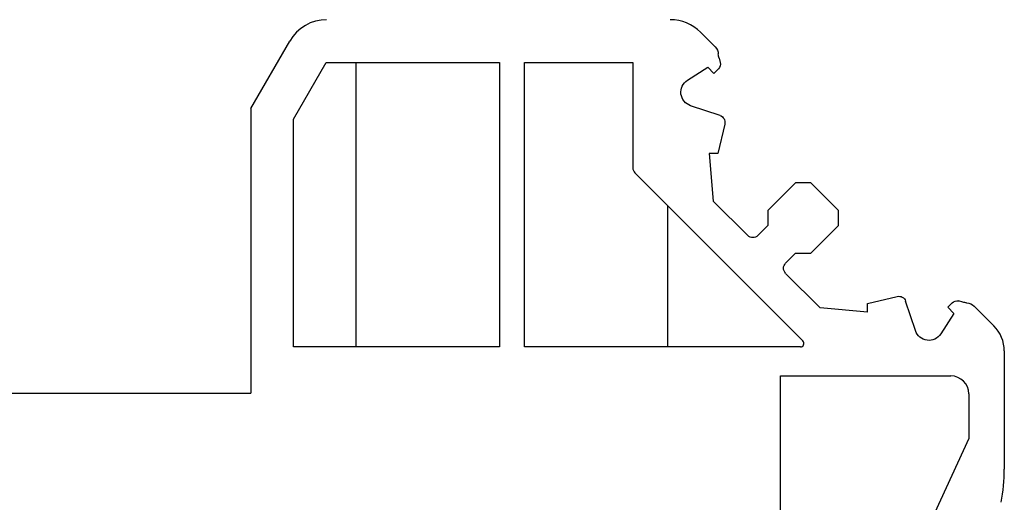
# Model space of a CAD drawing. Header units: millimetres. Extents: x 4315 to 4612, y -4915 to -4705.
# Tile 11 of 13: x 4510 to 4537, y -4774 to -4760. Entities that reach past the tile are written whole.
import ezdxf

# ---------------------------------------------------------------- set-up
doc = ezdxf.new("R2010")
doc.units = ezdxf.units.MM
doc.header["$MEASUREMENT"] = 0

# ---------------------------------------------------------------- blocks, each defined once
blk = doc.blocks.new('garegare')
for p, q in [((4206.327, -4538.215), (4206.742, -4537.8)), ((4206.327, -4538.215), (4206.742, -4537.8)), ((4206.327, -4538.215), (4206.742, -4537.8)), ((4206.741, -4537.801), (4206.327, -4538.215)), ((4207.11, -4539.151), (4206.537, -4538.782)), ((4206.191, -4540.139), (4207.018, -4539.867)), ((4202.863, -4542.811), (4203.64, -4542.033)), ((4203.64, -4542.033), (4204.065, -4542.033)), ((4204.065, -4542.033), (4204.842, -4542.811)), ((4202.863, -4543.235), (4202.863, -4542.811)), ((4204.842, -4542.811), (4204.842, -4543.235)), ((4203.64, -4544.013), (4202.863, -4543.235)), ((4204.842, -4543.235), (4205.125, -4543.518)), ((4204.065, -4544.013), (4203.64, -4544.013)), ((4204.347, -4544.296), (4204.065, -4544.013)), ((4198.488, -4546.055), (4199.045, -4545.498)), ((4199.045, -4545.498), (4198.488, -4546.055)), ((4200.697, -4546.189), (4200.969, -4545.361)), ((4199.612, -4545.708), (4199.981, -4546.28))]:
    blk.add_line(p, q)
at = {"color": 0}
for p, q in [((4206.219, -4538.532), (4206.184, -4538.648)), ((4206.238, -4538.832), (4206.363, -4538.957)), ((4206.537, -4538.782), (4206.363, -4538.957)), ((4206.06, -4540.381), (4206.257, -4541.213)), ((4206.257, -4541.214), (4206.498, -4541.214)), ((4206.498, -4541.214), (4206.38, -4542.546)), ((4206.498, -4541.214), (4206.38, -4542.546)), ((4206.38, -4542.546), (4205.408, -4543.518)), ((4204.347, -4544.579), (4203.375, -4545.551)), ((4202.042, -4545.426), (4201.211, -4545.231)), ((4202.042, -4545.426), (4201.211, -4545.231)), ((4199.362, -4545.39), (4199.478, -4545.354)), ((4199.612, -4545.708), (4199.787, -4545.533)), ((4199.662, -4545.408), (4199.787, -4545.533)), ((4202.043, -4545.669), (4202.043, -4545.427)), ((4202.043, -4545.669), (4202.043, -4545.427)), ((4202.043, -4545.669), (4203.375, -4545.551)), ((4202.043, -4545.669), (4203.375, -4545.551))]:
    blk.add_line(p, q, dxfattribs=at)
for centre, radius, start, end in [((4206.54, -4538.427), 0.3, 135.0063, 177.1499), ((4206.893, -4539.487), 0.4, 288.2291, 57.1978), ((4206.254, -4540.329), 0.2, 108.1979, 195), ((4205.267, -4543.376), 0.2, 224.9213, 315.0271), ((4204.206, -4544.437), 0.2, 315, 45), ((4201.159, -4545.424), 0.2, 75, 161.8021), ((4199.256, -4545.71), 0.3, 90.4844, 135), ((4200.317, -4546.063), 0.4, 212.8022, 341.7709)]:
    blk.add_arc(centre, radius, start, end)
for centre, radius, start, end in [((4205.74, -4538.387), 0.5, 343.204, 357.1657), ((4206.379, -4538.691), 0.2, 167.6609, 225), ((4199.216, -4544.911), 0.5, 274.2973, 286.9412), ((4199.52, -4545.55), 0.2, 45, 102.3391)]:
    blk.add_arc(centre, radius, start, end, dxfattribs=at)

msp = doc.modelspace()

# ---------------------------------------------------------------- linework, layer by layer
for p, q in [((4516.018, -4762.637), (4517.115, -4760.737)), ((4517.218, -4762.937), (4518.142, -4761.337)), ((4518.142, -4761.337), (4523.018, -4761.337)), ((4518.986, -4769.337), (4518.986, -4761.337)), ((4523.018, -4761.337), (4523.018, -4769.337)), ((4523.718, -4761.337), (4526.768, -4761.337)), ((4523.718, -4769.337), (4523.718, -4761.337)), ((4526.768, -4761.337), (4526.768, -4764.301)), ((4516.018, -4762.637), (4516.018, -4770.637)), ((4517.218, -4769.337), (4517.218, -4762.937)), ((4526.827, -4764.443), (4531.55, -4769.166)), ((4527.75, -4769.337), (4527.75, -4765.366)), ((4536.368, -4768.186), (4536.925, -4768.743)), ((4523.018, -4769.337), (4517.218, -4769.337)), ((4531.48, -4769.337), (4523.718, -4769.337)), ((4537.218, -4769.45), (4537.218, -4772.768)), ((4530.918, -4782.087), (4530.918, -4770.152)), ((4530.918, -4770.152), (4535.718, -4770.152)), ((4503.018, -4770.637), (4516.018, -4770.637)), ((4536.218, -4770.652), (4536.218, -4771.912)), ((4536.218, -4771.912), (4531.491, -4782.213))]:
    msp.add_line(p, q)
for centre, radius, start, end in [((4518.154, -4761.337), 1.2, 90, 150), ((4527.822, -4761.337), 1.2, 45, 90), ((4526.968, -4764.301), 0.2, 180, 225), ((4536.218, -4769.45), 1, 0, 45.0232), ((4531.48, -4769.237), 0.1, 270, 45), ((4535.718, -4770.652), 0.5, 0, 90), ((4532.218, -4772.768), 5, 349.2201, 0)]:
    msp.add_arc(centre, radius, start, end)

# ---------------------------------------------------------------- block references
at = {"linetype": 'ByBlock', "xscale": -1}
msp.add_blockref('garegare', (8735.412, -222.688), dxfattribs=at)

doc.saveas('drawing.dxf')
